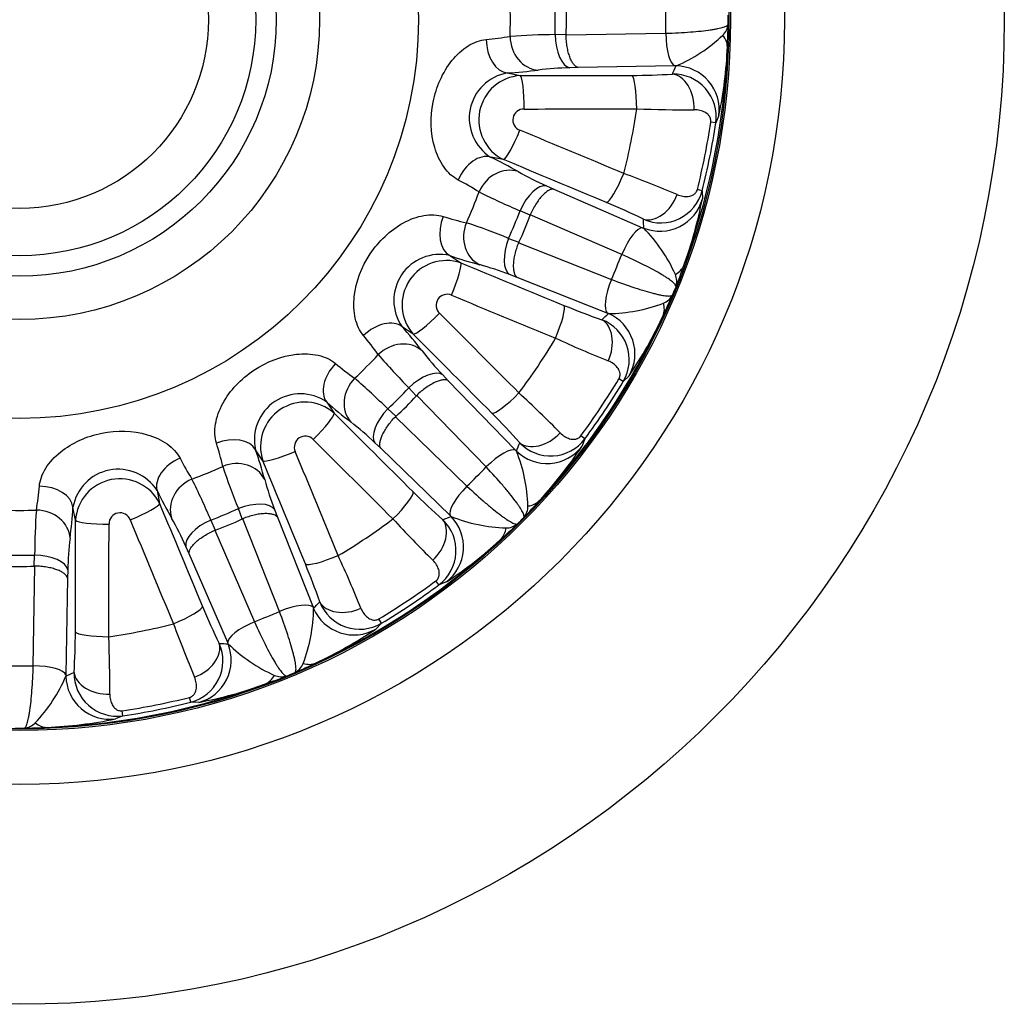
# Model space of a CAD drawing. Header units: millimetres. Extents: x 0 to 1174, y 0 to 830.
# Tile 12 of 15: x 779 to 869, y 428 to 518. Entities that reach past the tile are written whole.
import ezdxf

# ---------------------------------------------------------------- set-up
doc = ezdxf.new("R2010")
doc.units = ezdxf.units.MM
doc.header["$LTSCALE"] = 3.952569
doc.layers.add('CAP180G', color=7, linetype='Continuous')
doc.layers.add('Default', color=7, linetype='Continuous')

# ---------------------------------------------------------------- blocks, each defined once
blk = doc.blocks.new('SE2')
at = {"layer": 'CAP180G', "color": 7, "linetype": 'Continuous'}
for p, q in [((827.68, 516.793), (828.682, 516.826)), ((828.681, 516.777), (837.793, 516.918)), ((828.682, 516.826), (828.681, 516.777)), ((838.623, 513.93), (829.779, 513.792)), ((838.734, 513.931), (838.623, 513.93)), ((823.305, 513.286), (824.495, 513.049)), ((829.779, 513.792), (829.028, 513.766)), ((842.653, 509.404), (842.364, 508.73)), ((842.364, 508.73), (841.908, 508.797)), ((822.967, 505.367), (821.777, 505.604)), ((826.88, 502.97), (827.565, 502.658)), ((827.565, 502.658), (835.683, 499.147)), ((841.129, 502.52), (840.681, 502.632)), ((841.129, 502.52), (841.138, 501.786)), ((825.39, 500.275), (824.476, 500.689)), ((825.408, 500.321), (825.39, 500.275)), ((833.772, 496.704), (825.408, 500.321)), ((835.683, 499.147), (835.784, 499.103)), ((823.432, 498.169), (824.371, 497.815)), ((824.371, 497.815), (824.351, 497.77)), ((824.351, 497.77), (832.823, 494.414)), ((818.049, 496.602), (819.057, 495.928)), ((824.224, 494.592), (823.519, 494.856)), ((832.447, 491.335), (824.224, 494.592)), ((832.55, 491.294), (832.447, 491.335)), ((814.706, 489.416), (813.697, 490.089)), ((817.404, 485.703), (817.917, 485.154)), ((817.917, 485.154), (824.073, 478.803)), ((833.913, 485.099), (833.517, 485.336)), ((834.438, 485.612), (833.913, 485.099)), ((814.995, 483.784), (814.31, 484.516)), ((815.03, 483.82), (814.995, 483.784)), ((821.373, 477.277), (815.03, 483.82)), ((806.808, 483.2), (807.482, 482.191)), ((812.381, 482.587), (813.113, 481.902)), ((813.113, 481.902), (813.077, 481.867)), ((813.077, 481.867), (819.62, 475.524)), ((830.395, 479.835), (830.025, 480.11)), ((830.395, 479.835), (830.123, 479.153)), ((800.969, 477.84), (800.295, 478.848)), ((811.743, 478.98), (811.194, 479.493)), ((818.094, 472.824), (811.743, 478.98)), ((824.073, 478.803), (824.15, 478.724)), ((791.293, 475.12), (791.53, 473.93)), ((783.848, 472.402), (783.611, 473.592)), ((799.082, 472.526), (798.728, 473.465)), ((799.127, 472.546), (799.082, 472.526)), ((802.483, 464.074), (799.127, 472.546)), ((802.041, 473.378), (802.305, 472.673)), ((802.305, 472.673), (805.562, 464.45)), ((818.173, 472.747), (818.094, 472.824)), ((796.208, 472.421), (796.622, 471.507)), ((796.622, 471.507), (796.576, 471.489)), ((796.576, 471.489), (800.193, 463.125)), ((794.239, 469.332), (793.927, 470.017)), ((780.071, 468.215), (780.104, 469.217)), ((797.75, 461.214), (794.239, 469.332)), ((779.979, 459.104), (780.12, 468.216)), ((780.12, 468.216), (780.071, 468.215)), ((783.105, 467.118), (782.968, 458.274)), ((783.131, 467.869), (783.105, 467.118)), ((817.063, 466.502), (816.787, 466.872)), ((817.744, 466.774), (817.063, 466.502)), ((805.562, 464.45), (805.603, 464.347)), ((811.798, 462.984), (811.286, 462.459)), ((811.798, 462.984), (811.561, 463.38)), ((797.794, 461.113), (797.75, 461.214)), ((782.968, 458.274), (782.966, 458.163)), ((794.378, 455.768), (794.265, 456.216)), ((795.111, 455.759), (794.378, 455.768)), ((788.167, 454.533), (787.493, 454.244)), ((788.167, 454.533), (788.1, 454.99))]:
    blk.add_line(p, q, dxfattribs=at)
for radius in [90, 69.9, 64.966, 64.827, 36.446, 27.403, 23.448, 21.573, 17.245]:
    blk.add_circle((778.74, 518.157), radius, dxfattribs=at)
for centre, radius, start, end in [((778.74, 518.157), 44.851, 358.05236, 1.94764), ((778.74, 518.157), 48.959, 358.40345, 1.59655), ((781.424, 518.157), 56.382, 358.74049, 1.25951), ((779.142, 518.157), 64.363, 359.63504, 0.36496), ((841.748, 517.961), 1.769, 316.00081, 353.05061), ((783.957, 519.013), 59.56, 356.79724, 358.7828), ((819.311, 541.541), 25.269, 274.69264, 279.69162), ((828.294, 448.103), 68.693, 90.51277, 93.9479), ((832.911, 527.522), 14.785, 293.19153, 313.1369), ((778.74, 518.157), 64.732, 339.68889, 357.81111), ((806.651, 517.011), 36.797, 348.06916, 357.93493), ((824.035, 509.148), 4.202, 99.99504, 237.50496), ((824.756, 509.004), 4.053, 93.69345, 243.80655), ((821.099, 551.573), 38.351, 273.29789, 277.55972), ((829.809, 483.222), 30.555, 91.46562, 96.88889), ((834.675, 573.235), 60.166, 270.02249, 273.54731), ((838.491, 509.275), 3.911, 351.98939, 91.36813), ((824.818, 508.992), 1.001, 88.31229, 249.18771), ((778.74, 518.157), 56.983, 345.71745, 351.78255), ((839.477, 613.877), 103.955, 267.6077, 270.50165), ((778.74, 518.157), 63.858, 345.92871, 351.57129), ((778.74, 518.157), 64.319, 345.92871, 351.57129), ((805.087, 471.075), 38.351, 59.94028, 64.20211), ((838.209, 528.737), 28.148, 240.37906, 246.26643), ((799.678, 410.164), 99.996, 66.94105, 69.94959), ((807.281, 481.04), 25.254, 57.80694, 62.8088), ((778.74, 518.157), 44.851, 335.55236, 339.44764), ((849.028, 558.916), 63.191, 243.4025, 247.13683), ((837.339, 503.504), 3.916, 246.21016, 345.43232), ((810.337, 448.075), 57.744, 63.87874, 67.55146), ((802.3, 509.274), 39.553, 339.90955, 349.08635), ((778.74, 518.157), 48.959, 335.90345, 339.09655), ((825.171, 524.235), 25.269, 252.19264, 257.19162), ((797.714, 434.472), 68.693, 68.01277, 71.4479), ((825.204, 488.775), 14.785, 24.36289, 44.30867), ((817.139, 492.5), 4.202, 77.49504, 215.00496), ((817.75, 492.091), 4.053, 71.19345, 221.30655), ((830.662, 532.819), 38.351, 250.79789, 255.05972), ((781.22, 517.13), 56.382, 336.24049, 338.75951), ((812.553, 466.338), 30.555, 68.96562, 74.38889), ((783.233, 515.371), 59.56, 338.7172, 340.70276), ((837.027, 494.226), 1.769, 344.44939, 21.49919), ((779.111, 518.003), 64.363, 337.13504, 337.86496), ((817.803, 492.056), 1.001, 65.81229, 226.68771), ((783.887, 516.951), 59.56, 334.29724, 336.2828), ((836.877, 493.864), 1.769, 293.50081, 330.55061), ((851.495, 547.637), 60.166, 247.52249, 251.04731), ((832.371, 506.078), 14.785, 270.69153, 290.6369), ((778.74, 518.157), 64.732, 317.18889, 335.31111), ((830.544, 487.085), 3.911, 329.48939, 68.86813), ((804.088, 506.417), 36.797, 325.56916, 335.43493), ((785.064, 464.576), 38.351, 37.44028, 41.70211), ((790.905, 472.943), 25.254, 35.30694, 40.3088), ((778.74, 518.157), 56.983, 323.21745, 329.28255), ((871.484, 583.348), 103.955, 245.1077, 248.00165), ((837.731, 505.174), 28.148, 217.87906, 223.76643), ((778.74, 518.157), 44.851, 313.05236, 316.94764), ((859.275, 528.915), 63.191, 220.9025, 224.63683), ((823.963, 506.004), 25.269, 229.69264, 234.69162), ((764.244, 433.581), 68.693, 45.51277, 48.9479), ((778.74, 518.157), 63.858, 323.42871, 329.07129), ((778.74, 518.157), 48.959, 313.40345, 316.59655), ((778.74, 518.157), 64.319, 323.42871, 329.07129), ((804.397, 479.758), 4.202, 54.99504, 192.50496), ((756.757, 410.372), 99.996, 44.44105, 47.44959), ((804.806, 479.147), 4.053, 48.69345, 198.80655), ((832.321, 511.833), 38.351, 228.29789, 232.55972), ((781.112, 441.318), 57.744, 41.37874, 45.05146), ((790.148, 457.343), 30.555, 46.46562, 51.88889), ((804.841, 479.094), 1.001, 43.31229, 204.18771), ((827.271, 482.195), 3.916, 223.71016, 322.93232), ((772.676, 471.73), 25.254, 12.80694, 17.8088), ((764.078, 466.235), 38.351, 14.94028, 19.20211), ((797.108, 500.934), 39.553, 317.40955, 326.58635), ((815.869, 489.623), 25.269, 207.19264, 212.19162), ((810.423, 473.231), 14.785, 1.86289, 21.80867), ((787.749, 472.863), 4.202, 32.49504, 170.00496), ((778.74, 518.157), 44.851, 290.55236, 294.44764), ((857.262, 497.276), 63.191, 198.4025, 202.13683), ((780.638, 516.259), 56.382, 313.74049, 316.25951), ((787.893, 472.141), 4.053, 26.19345, 176.30655), ((732.982, 445.566), 68.693, 23.01277, 26.4479), ((828.272, 483.587), 28.148, 195.37906, 201.26643), ((755.37, 477.584), 25.254, 350.30694, 355.3088), ((825.822, 491.81), 38.351, 205.79789, 210.05972), ((857.238, 517.551), 60.166, 225.02249, 228.54731), ((745.324, 475.798), 38.351, 352.44028, 356.70211), ((778.74, 518.157), 48.959, 290.90345, 294.09655), ((781.824, 513.863), 59.56, 316.2172, 318.20276), ((823.432, 473.742), 1.769, 321.94939, 358.99919), ((778.74, 518.157), 44.851, 268.05236, 271.94764), ((843.294, 468.817), 63.191, 175.9025, 179.63683), ((787.905, 472.079), 1.001, 20.81229, 181.68771), ((766.007, 457.606), 30.555, 23.96562, 29.38889), ((778.74, 518.157), 56.983, 300.71745, 306.78255), ((889.371, 542.894), 103.955, 222.6077, 225.50165), ((823.666, 486.474), 14.785, 248.19153, 268.1369), ((779.024, 517.873), 64.363, 314.63504, 315.36496), ((814.709, 469.626), 3.911, 306.98939, 46.36813), ((783.034, 515.073), 59.56, 311.79724, 313.7828), ((823.155, 473.465), 1.769, 271.00081, 308.05061), ((811.272, 467.263), 28.148, 172.87906, 178.76643), ((778.74, 518.157), 64.732, 294.68889, 312.81111), ((797.665, 497.61), 36.797, 303.06916, 312.93493), ((778.74, 518.157), 48.959, 268.40345, 271.59655), ((717.182, 426.989), 99.996, 21.94105, 24.94959), ((751.527, 446.259), 57.744, 18.87874, 22.55146), ((778.74, 518.157), 63.858, 300.92871, 306.57129), ((778.74, 518.157), 64.319, 300.92871, 306.57129), ((851.031, 487.557), 60.166, 202.52249, 206.04731), ((809.815, 466.36), 3.916, 201.21016, 300.43232), ((779.767, 515.677), 56.382, 291.24049, 293.75951), ((790.819, 464.526), 14.785, 339.36289, 359.30867), ((778.74, 518.157), 56.983, 278.21745, 284.28255), ((890.416, 498.674), 103.955, 200.1077, 203.00165), ((726.084, 462.146), 57.744, 356.37874, 0.05146), ((686.979, 457.486), 99.996, 359.44105, 2.44959), ((789.118, 495.216), 39.553, 294.90955, 304.08635), ((793.399, 459.555), 3.911, 284.48939, 23.86813), ((808.122, 471.693), 14.785, 225.69153, 245.6369), ((778.74, 515.473), 56.382, 268.74049, 271.25951), ((779.946, 513.01), 59.56, 293.7172, 295.70276), ((803.033, 460.02), 1.769, 299.44939, 336.49919), ((769.375, 463.986), 14.785, 316.86289, 336.80867), ((787.627, 458.411), 3.916, 178.71016, 277.93232), ((781.526, 513.664), 59.56, 289.29724, 291.2828), ((802.671, 459.87), 1.769, 248.50081, 285.55061), ((778.894, 517.786), 64.363, 292.13504, 292.86496), ((778.74, 518.157), 64.732, 272.18889, 290.31111), ((788.362, 491.932), 36.797, 280.56916, 290.43493), ((778.74, 518.157), 63.858, 278.42871, 284.07129), ((778.74, 518.157), 64.319, 278.42871, 284.07129), ((778.936, 455.149), 1.769, 276.94939, 313.99919), ((779.549, 492.991), 39.553, 272.40955, 281.58635), ((778.74, 517.755), 64.363, 269.63504, 270.36496), ((777.884, 512.94), 59.56, 271.2172, 273.20276)]:
    blk.add_arc(centre, radius, start, end, dxfattribs=at)
for centre, major_axis, ratio, start_param, end_param in [((797.068, 518.157), (-31.656, 0), 0.815327, 3.08999, 3.193195), ((826.176, 516.544), (0.423, -2.97), 0.867538, 4.559719, 6.108336), ((829.059, 516.755), (0.103, -2.998), 0.459345, 4.683759, 6.185624), ((838.655, 516.918), (0.047, -3), 0.287316, 4.707927, 6.192731), ((839.429, 515.838), (3.993, -0.229), 0.58687, 0.032336, 0.487077), ((823.337, 516.274), (0.192, -2.994), 0.651256, 4.643029, 6.16892), ((779.001, 542.969), (-0.727, -69.073), 0.953462, 1.135039, 1.146986), ((838.692, 509.946), (3.658, -1.619), 0.995561, 0.281832, 1.975413), ((779.013, 544.098), (356.236, -3.75), 0.086522, -1.441862, -1.412924), ((824.464, 510.061), (0.002, -3), 0.128096, 1.548026, 3.05424), ((834.667, 510.081), (0.01, -3), 0.156628, 1.547662, 3.053877), ((838.366, 510.196), (-0.205, 2.993), 0.671953, 4.576262, 6.166089), ((778.983, 541.302), (359.23, -3.782), 0.086522, -1.441862, -1.412924), ((824.081, 508.14), (1.15, 2.771), 0.128096, 3.228945, 4.735159), ((770.108, 496.681), (333.332, -133.977), 0.086522, 1.412924, 1.441862), ((820.662, 502.83), (1.323, 2.692), 0.651256, 0.114265, 1.640157), ((769.065, 494.087), (330.554, -132.861), 0.086522, 1.412924, 1.441862), ((823.182, 501.495), (1.528, 2.582), 0.867538, 0.174849, 1.723467), ((833.501, 504.217), (1.157, 2.768), 0.156628, 3.229309, 4.735523), ((825.766, 500.197), (1.243, 2.731), 0.459345, 0.097562, 1.599426), ((836.874, 502.695), (-1.335, -2.687), 0.671953, 0.117096, 1.706923), ((837.27, 502.801), (-3.999, -0.096), 0.995561, 1.166179, 2.859761), ((819.221, 499.351), (-0.968, -2.839), 0.651256, 4.643029, 6.16892), ((821.948, 498.514), (-0.746, -2.906), 0.867538, 4.559719, 6.108336), ((795.673, 511.143), (-29.246, 12.114), 0.815327, 3.08999, 3.193195), ((769.486, 495.135), (25.761, 64.093), 0.953462, -1.146984, -1.135037), ((834.568, 496.374), (1.191, 2.753), 0.287316, 0.090454, 1.575258), ((824.692, 497.605), (-1.052, -2.809), 0.459345, 4.683759, 6.185624), ((817.884, 493.179), (-1.146, -2.772), 0.128096, 1.548026, 3.05424), ((788.919, 542.019), (327.684, -139.79), 0.086522, -1.441862, -1.412924), ((835.697, 497.076), (3.777, -1.317), 0.58687, 5.796108, 6.25085), ((833.62, 494.084), (-1.105, -2.789), 0.287316, 4.707927, 6.192731), ((787.822, 539.447), (330.438, -140.965), 0.086522, -1.441862, -1.412924), ((827.319, 489.293), (-1.139, -2.775), 0.156628, 1.547662, 3.053877), ((833.921, 492.79), (3.602, -1.739), 0.58687, 0.032336, 0.487077), ((811.606, 487.954), (2.253, 1.981), 0.651256, 0.114265, 1.640157), ((816.797, 491.551), (2.123, 2.12), 0.128096, 3.228945, 4.735159), ((762.546, 501.619), (256.688, -251.34), 0.086522, 1.412924, 1.441862), ((788.476, 540.98), (-27.105, -63.537), 0.953462, 1.135039, 1.146986), ((830.781, 487.984), (0.956, 2.844), 0.671953, 4.576262, 6.166089), ((830.986, 487.629), (2.76, -2.896), 0.995561, 0.281832, 1.975413), ((813.423, 485.756), (2.399, 1.801), 0.867538, 0.174849, 1.723467), ((760.59, 499.622), (254.549, -249.245), 0.086522, 1.412924, 1.441862), ((808.943, 485.291), (-1.981, -2.253), 0.651256, 4.643029, 6.16892), ((815.313, 483.568), (2.193, 2.047), 0.459345, 0.097562, 1.599426), ((811.141, 483.474), (-1.801, -2.399), 0.867538, 4.559719, 6.108336), ((791.7, 505.197), (-22.384, 22.384), 0.815327, 3.08999, 3.193195), ((823.998, 484.322), (2.128, 2.114), 0.156628, 3.229309, 4.735523), ((813.329, 481.584), (-2.047, -2.193), 0.459345, 4.683759, 6.185624), ((805.346, 480.1), (-2.12, -2.123), 0.128096, 1.548026, 3.05424), ((797.276, 536.307), (249.245, -254.549), 0.086522, -1.441862, -1.412924), ((797.546, 477.676), (2.839, 0.968), 0.651256, 0.114265, 1.640157), ((795.278, 534.351), (251.34, -256.688), 0.086522, -1.441862, -1.412924), ((826.532, 481.624), (-2.261, -1.971), 0.671953, 0.117096, 1.706923), ((821.982, 476.667), (2.154, 2.088), 0.287316, 0.090454, 1.575258), ((761.38, 500.428), (48.328, 49.356), 0.953462, -1.146988, -1.135041), ((826.938, 481.571), (-3.731, 1.441), 0.995561, 1.166179, 2.859761), ((794.067, 476.235), (-2.692, -1.323), 0.651256, 4.643029, 6.16892), ((798.383, 474.949), (2.906, 0.746), 0.867538, 0.174849, 1.723467), ((803.718, 479.013), (2.772, 1.146), 0.128096, 3.228945, 4.735159), ((757.45, 509.075), (140.965, -330.438), 0.086522, 1.412924, 1.441862), ((754.878, 507.978), (139.79, -327.684), 0.086522, 1.412924, 1.441862), ((795.402, 473.715), (-2.582, -1.528), 0.867538, 4.559719, 6.108336), ((780.623, 473.56), (2.994, -0.192), 0.651256, 0.114265, 1.640157), ((820.23, 474.915), (-2.088, -2.154), 0.287316, 4.707927, 6.192731), ((812.575, 472.899), (-2.114, -2.128), 0.156628, 1.547662, 3.053877), ((788.757, 472.816), (-2.771, -1.15), 0.128096, 1.548026, 3.05424), ((802.81, 527.832), (132.861, -330.554), 0.086522, -1.441862, -1.412924), ((799.292, 472.205), (2.809, 1.052), 0.459345, 0.097562, 1.599426), ((823.293, 476.884), (2.985, -2.662), 0.58687, 5.796108, 6.25085), ((780.353, 470.721), (2.97, -0.423), 0.867538, 0.174849, 1.723467), ((785.754, 501.224), (-12.114, 29.246), 0.815327, 3.08999, 3.193195), ((796.469, 535.517), (-49.356, -48.328), 0.953462, 1.135037, 1.146984), ((815.326, 469.959), (1.441, -3.731), 0.995561, 0.281832, 1.975413), ((752.799, 517.884), (3.75, -356.236), 0.086522, 1.412924, 1.441862), ((786.836, 472.434), (3, -0.002), 0.128096, 3.228945, 4.735159), ((755.595, 517.914), (3.782, -359.23), 0.086522, 1.412924, 1.441862), ((800.216, 526.789), (133.977, -333.332), 0.086522, -1.441862, -1.412924), ((796.7, 471.131), (-2.731, -1.243), 0.459345, 4.683759, 6.185624), ((815.273, 470.365), (1.971, 2.261), 0.671953, 4.576262, 6.166089), ((820.013, 473.604), (2.662, -2.985), 0.58687, 0.032336, 0.487077), ((780.142, 467.838), (2.998, -0.103), 0.459345, 0.097562, 1.599426), ((807.604, 469.578), (2.775, 1.139), 0.156628, 3.229309, 4.735523), ((778.74, 499.829), (0, 31.656), 0.815327, 3.08999, 3.193195), ((792.68, 463.396), (-2.768, -1.157), 0.156628, 1.547662, 3.053877), ((802.813, 463.277), (2.789, 1.105), 0.287316, 0.090454, 1.575258), ((755.917, 508.421), (63.537, 27.105), 0.953462, -1.146984, -1.135037), ((808.913, 466.116), (-2.844, -0.956), 0.671953, 0.117096, 1.706923), ((809.268, 465.911), (-2.896, 2.76), 0.995561, 1.166179, 2.859761), ((800.523, 462.329), (-2.753, -1.191), 0.287316, 4.707927, 6.192731), ((786.816, 462.23), (3, -0.01), 0.156628, 3.229309, 4.735523), ((794.202, 460.023), (2.687, 1.335), 0.671953, 4.576262, 6.166089), ((794.096, 459.627), (-0.096, -3.999), 0.995561, 0.281832, 1.975413), ((801.762, 527.411), (-64.093, -25.761), 0.953462, 1.135039, 1.146986), ((779.979, 458.242), (3, -0.047), 0.287316, 0.090454, 1.575258), ((804.107, 462.976), (1.739, -3.602), 0.58687, 5.796108, 6.25085), ((753.928, 517.896), (69.073, 0.727), 0.953462, -1.146986, -1.135039), ((786.951, 458.205), (-1.619, 3.658), 0.995561, 1.166179, 2.859761), ((786.701, 458.531), (-2.993, 0.205), 0.671953, 0.117096, 1.706923), ((799.821, 461.2), (1.317, -3.777), 0.58687, 0.032336, 0.487077), ((781.059, 457.468), (0.229, -3.993), 0.58687, 5.796108, 6.25085)]:
    blk.add_ellipse(centre, major_axis=major_axis, ratio=ratio, start_param=start_param, end_param=end_param, dxfattribs=at)
for points, knots in [([(837.793, 516.918), (838.605, 516.943), (839.358, 516.981), (840.399, 517.06), (840.726, 517.089), (841.329, 517.152), (841.608, 517.186), (841.99, 517.242), (842.112, 517.261), (842.34, 517.3), (842.446, 517.32), (842.744, 517.381), (842.912, 517.424), (843.19, 517.512), (843.299, 517.559), (843.451, 517.652), (843.494, 517.699), (843.504, 517.747)], [0, 0, 0, 0, 0.25, 0.25, 0.375, 0.375, 0.5, 0.5, 0.5625, 0.5625, 0.625, 0.625, 0.75, 0.75, 0.875, 0.875, 1, 1, 1, 1]), ([(829.779, 513.792), (829.71, 513.808), (829.639, 513.841), (829.502, 513.941), (829.436, 514.006), (829.307, 514.169), (829.244, 514.267), (829.128, 514.488), (829.074, 514.612), (828.973, 514.885), (828.927, 515.034), (828.846, 515.348), (828.811, 515.513), (828.753, 515.861), (828.729, 516.041), (828.696, 516.404), (828.685, 516.589), (828.681, 516.777)], [0, 0, 0, 0, 0.125, 0.125, 0.25, 0.25, 0.375, 0.375, 0.5, 0.5, 0.625, 0.625, 0.75, 0.75, 0.875, 0.875, 1, 1, 1, 1]), ([(818.822, 503.504), (818.343, 503.754), (817.896, 504.161), (817.158, 505.201), (816.87, 505.824), (816.289, 507.798), (816.26, 509.256), (816.806, 512.01), (817.387, 513.345), (818.68, 514.952), (819.181, 515.418), (820.262, 516.099), (820.84, 516.309), (821.378, 516.357)], [0, 0, 0, 0, 0.125, 0.125, 0.25, 0.25, 0.5, 0.5, 0.75, 0.75, 0.875, 0.875, 1, 1, 1, 1]), ([(841.908, 508.797), (841.917, 508.86), (841.918, 508.921), (841.905, 509.038), (841.892, 509.09), (841.843, 509.235), (841.796, 509.313), (841.637, 509.519), (841.509, 509.616), (841.226, 509.774), (841.073, 509.831), (840.745, 509.908), (840.57, 509.929), (840.387, 509.926)], [0, 0, 0, 0, 0.0625, 0.0625, 0.125, 0.125, 0.25, 0.25, 0.5, 0.5, 0.75, 0.75, 1, 1, 1, 1]), ([(827.565, 502.658), (827.495, 502.671), (827.416, 502.667), (827.251, 502.627), (827.165, 502.592), (826.984, 502.491), (826.889, 502.425), (826.696, 502.264), (826.599, 502.171), (826.402, 501.958), (826.302, 501.837), (826.107, 501.578), (826.012, 501.439), (825.825, 501.14), (825.734, 500.983), (825.564, 500.66), (825.483, 500.493), (825.408, 500.321)], [0, 0, 0, 0, 0.125, 0.125, 0.25, 0.25, 0.375, 0.375, 0.5, 0.5, 0.625, 0.625, 0.75, 0.75, 0.875, 0.875, 1, 1, 1, 1]), ([(838.844, 502.171), (839.012, 502.098), (839.18, 502.05), (839.513, 501.997), (839.678, 501.991), (839.918, 502.019), (839.996, 502.034), (840.153, 502.08), (840.23, 502.112), (840.38, 502.197), (840.454, 502.252), (840.555, 502.367), (840.587, 502.411), (840.643, 502.513), (840.666, 502.571), (840.681, 502.632)], [0, 0, 0, 0, 0.25, 0.25, 0.5, 0.5, 0.625, 0.625, 0.75, 0.75, 0.875, 0.875, 0.9375, 0.9375, 1, 1, 1, 1]), ([(810.163, 489.28), (809.816, 489.695), (809.56, 490.242), (809.275, 491.485), (809.248, 492.171), (809.467, 494.217), (809.998, 495.575), (811.556, 497.911), (812.604, 498.921), (814.413, 499.912), (815.054, 500.15), (816.314, 500.366), (816.928, 500.338), (817.444, 500.177)], [0, 0, 0, 0, 0.125, 0.125, 0.25, 0.25, 0.5, 0.5, 0.75, 0.75, 0.875, 0.875, 1, 1, 1, 1]), ([(824.224, 494.592), (824.165, 494.633), (824.112, 494.692), (824.024, 494.836), (823.988, 494.922), (823.931, 495.121), (823.911, 495.236), (823.888, 495.485), (823.885, 495.62), (823.897, 495.91), (823.911, 496.066), (823.957, 496.387), (823.988, 496.553), (824.067, 496.896), (824.114, 497.072), (824.222, 497.42), (824.283, 497.595), (824.351, 497.77)], [0, 0, 0, 0, 0.125, 0.125, 0.25, 0.25, 0.375, 0.375, 0.5, 0.5, 0.625, 0.625, 0.75, 0.75, 0.875, 0.875, 1, 1, 1, 1]), ([(838.731, 493.752), (838.74, 493.8), (838.718, 493.861), (838.614, 494.005), (838.531, 494.089), (838.308, 494.277), (838.168, 494.381), (837.917, 494.551), (837.827, 494.611), (837.631, 494.734), (837.526, 494.798), (837.194, 494.996), (836.95, 495.134), (836.416, 495.424), (836.125, 495.576), (835.193, 496.046), (834.513, 496.37), (833.772, 496.704)], [0, 0, 0, 0, 0.125, 0.125, 0.25, 0.25, 0.375, 0.375, 0.4375, 0.4375, 0.5, 0.5, 0.625, 0.625, 0.75, 0.75, 1, 1, 1, 1]), ([(832.823, 494.414), (833.583, 494.126), (834.293, 493.873), (835.285, 493.547), (835.598, 493.449), (836.18, 493.277), (836.451, 493.202), (836.825, 493.107), (836.945, 493.078), (837.171, 493.027), (837.277, 493.004), (837.575, 492.947), (837.747, 492.922), (838.037, 492.897), (838.156, 492.898), (838.331, 492.927), (838.389, 492.954), (838.417, 492.994)], [0, 0, 0, 0, 0.25, 0.25, 0.375, 0.375, 0.5, 0.5, 0.5625, 0.5625, 0.625, 0.625, 0.75, 0.75, 0.875, 0.875, 1, 1, 1, 1]), ([(796.72, 479.453), (796.559, 479.969), (796.531, 480.573), (796.744, 481.83), (796.981, 482.474), (797.966, 484.281), (798.977, 485.332), (801.31, 486.894), (802.665, 487.426), (804.715, 487.649), (805.399, 487.623), (806.645, 487.341), (807.202, 487.081), (807.617, 486.734)], [0, 0, 0, 0, 0.125, 0.125, 0.25, 0.25, 0.5, 0.5, 0.75, 0.75, 0.875, 0.875, 1, 1, 1, 1]), ([(833.517, 485.336), (833.55, 485.391), (833.574, 485.447), (833.607, 485.56), (833.615, 485.613), (833.625, 485.766), (833.611, 485.856), (833.543, 486.107), (833.462, 486.245), (833.261, 486.499), (833.141, 486.611), (832.868, 486.808), (832.714, 486.894), (832.544, 486.961)], [0, 0, 0, 0, 0.0625, 0.0625, 0.125, 0.125, 0.25, 0.25, 0.5, 0.5, 0.75, 0.75, 1, 1, 1, 1]), ([(817.917, 485.154), (817.857, 485.192), (817.783, 485.218), (817.616, 485.245), (817.522, 485.245), (817.317, 485.221), (817.203, 485.196), (816.964, 485.122), (816.838, 485.073), (816.574, 484.951), (816.436, 484.878), (816.157, 484.713), (816.015, 484.621), (815.728, 484.417), (815.584, 484.306), (815.303, 484.073), (815.165, 483.95), (815.03, 483.82)], [0, 0, 0, 0, 0.125, 0.125, 0.25, 0.25, 0.375, 0.375, 0.5, 0.5, 0.625, 0.625, 0.75, 0.75, 0.875, 0.875, 1, 1, 1, 1]), ([(811.743, 478.98), (811.705, 479.04), (811.679, 479.114), (811.652, 479.281), (811.652, 479.375), (811.676, 479.58), (811.701, 479.694), (811.775, 479.933), (811.824, 480.059), (811.946, 480.323), (812.019, 480.461), (812.184, 480.74), (812.276, 480.882), (812.48, 481.169), (812.591, 481.313), (812.824, 481.594), (812.947, 481.732), (813.077, 481.867)], [0, 0, 0, 0, 0.125, 0.125, 0.25, 0.25, 0.375, 0.375, 0.5, 0.5, 0.625, 0.625, 0.75, 0.75, 0.875, 0.875, 1, 1, 1, 1]), ([(780.54, 475.519), (780.588, 476.057), (780.794, 476.625), (781.471, 477.706), (781.937, 478.209), (783.538, 479.502), (784.875, 480.087), (787.628, 480.636), (789.083, 480.61), (791.063, 480.031), (791.685, 479.746), (792.728, 479.008), (793.143, 478.554), (793.394, 478.076)], [0, 0, 0, 0, 0.125, 0.125, 0.25, 0.25, 0.5, 0.5, 0.75, 0.75, 0.875, 0.875, 1, 1, 1, 1]), ([(828.151, 480.387), (828.279, 480.255), (828.415, 480.147), (828.702, 479.97), (828.853, 479.901), (829.085, 479.835), (829.163, 479.819), (829.325, 479.803), (829.409, 479.802), (829.58, 479.824), (829.669, 479.846), (829.807, 479.913), (829.854, 479.942), (829.944, 480.014), (829.987, 480.059), (830.025, 480.11)], [0, 0, 0, 0, 0.25, 0.25, 0.5, 0.5, 0.625, 0.625, 0.75, 0.75, 0.875, 0.875, 0.9375, 0.9375, 1, 1, 1, 1]), ([(824.825, 472.652), (824.852, 472.693), (824.855, 472.757), (824.814, 472.93), (824.769, 473.04), (824.635, 473.299), (824.546, 473.449), (824.379, 473.702), (824.318, 473.791), (824.185, 473.98), (824.112, 474.08), (823.881, 474.389), (823.708, 474.611), (823.326, 475.082), (823.115, 475.334), (822.435, 476.125), (821.93, 476.685), (821.373, 477.277)], [0, 0, 0, 0, 0.125, 0.125, 0.25, 0.25, 0.375, 0.375, 0.4375, 0.4375, 0.5, 0.5, 0.625, 0.625, 0.75, 0.75, 1, 1, 1, 1]), ([(819.62, 475.524), (820.212, 474.967), (820.772, 474.462), (821.563, 473.782), (821.815, 473.571), (822.286, 473.189), (822.508, 473.016), (822.817, 472.785), (822.917, 472.713), (823.106, 472.579), (823.195, 472.518), (823.449, 472.351), (823.598, 472.262), (823.857, 472.128), (823.967, 472.083), (824.14, 472.042), (824.204, 472.045), (824.245, 472.072)], [0, 0, 0, 0, 0.25, 0.25, 0.375, 0.375, 0.5, 0.5, 0.5625, 0.5625, 0.625, 0.625, 0.75, 0.75, 0.875, 0.875, 1, 1, 1, 1]), ([(802.305, 472.673), (802.264, 472.732), (802.205, 472.785), (802.061, 472.873), (801.975, 472.909), (801.776, 472.966), (801.661, 472.986), (801.412, 473.009), (801.277, 473.012), (800.987, 473), (800.831, 472.986), (800.51, 472.94), (800.344, 472.909), (800.001, 472.83), (799.825, 472.783), (799.477, 472.675), (799.302, 472.614), (799.127, 472.546)], [0, 0, 0, 0, 0.125, 0.125, 0.25, 0.25, 0.375, 0.375, 0.5, 0.5, 0.625, 0.625, 0.75, 0.75, 0.875, 0.875, 1, 1, 1, 1]), ([(794.239, 469.332), (794.227, 469.402), (794.23, 469.481), (794.27, 469.646), (794.305, 469.732), (794.406, 469.913), (794.473, 470.008), (794.633, 470.201), (794.726, 470.298), (794.939, 470.495), (795.06, 470.595), (795.319, 470.79), (795.458, 470.885), (795.757, 471.072), (795.914, 471.163), (796.237, 471.333), (796.404, 471.414), (796.576, 471.489)], [0, 0, 0, 0, 0.125, 0.125, 0.25, 0.25, 0.375, 0.375, 0.5, 0.5, 0.625, 0.625, 0.75, 0.75, 0.875, 0.875, 1, 1, 1, 1]), ([(783.105, 467.118), (783.089, 467.187), (783.056, 467.258), (782.956, 467.395), (782.891, 467.462), (782.728, 467.59), (782.63, 467.653), (782.409, 467.769), (782.285, 467.823), (782.012, 467.924), (781.863, 467.97), (781.549, 468.051), (781.384, 468.086), (781.036, 468.144), (780.856, 468.168), (780.493, 468.201), (780.308, 468.212), (780.12, 468.216)], [0, 0, 0, 0, 0.125, 0.125, 0.25, 0.25, 0.375, 0.375, 0.5, 0.5, 0.625, 0.625, 0.75, 0.75, 0.875, 0.875, 1, 1, 1, 1]), ([(816.787, 466.872), (816.838, 466.91), (816.882, 466.953), (816.956, 467.044), (816.984, 467.09), (817.051, 467.228), (817.073, 467.316), (817.106, 467.574), (817.084, 467.733), (816.996, 468.045), (816.928, 468.193), (816.751, 468.48), (816.642, 468.618), (816.51, 468.746)], [0, 0, 0, 0, 0.0625, 0.0625, 0.125, 0.125, 0.25, 0.25, 0.5, 0.5, 0.75, 0.75, 1, 1, 1, 1]), ([(803.903, 458.48), (803.943, 458.508), (803.971, 458.566), (803.999, 458.741), (804, 458.86), (803.975, 459.15), (803.95, 459.322), (803.893, 459.62), (803.87, 459.726), (803.819, 459.952), (803.79, 460.072), (803.695, 460.446), (803.62, 460.717), (803.448, 461.299), (803.35, 461.612), (803.024, 462.604), (802.771, 463.314), (802.483, 464.074)], [0, 0, 0, 0, 0.125, 0.125, 0.25, 0.25, 0.375, 0.375, 0.4375, 0.4375, 0.5, 0.5, 0.625, 0.625, 0.75, 0.75, 1, 1, 1, 1]), ([(809.936, 464.353), (810.003, 464.183), (810.088, 464.03), (810.285, 463.757), (810.398, 463.636), (810.587, 463.486), (810.654, 463.441), (810.797, 463.364), (810.874, 463.331), (811.04, 463.286), (811.131, 463.272), (811.284, 463.282), (811.338, 463.29), (811.449, 463.323), (811.507, 463.348), (811.561, 463.38)], [0, 0, 0, 0, 0.25, 0.25, 0.5, 0.5, 0.625, 0.625, 0.75, 0.75, 0.875, 0.875, 0.9375, 0.9375, 1, 1, 1, 1]), ([(800.193, 463.125), (800.527, 462.384), (800.851, 461.704), (801.321, 460.772), (801.474, 460.481), (801.763, 459.947), (801.901, 459.703), (802.099, 459.371), (802.163, 459.266), (802.286, 459.07), (802.346, 458.98), (802.516, 458.729), (802.62, 458.589), (802.808, 458.366), (802.892, 458.283), (803.036, 458.179), (803.097, 458.157), (803.145, 458.166)], [0, 0, 0, 0, 0.25, 0.25, 0.375, 0.375, 0.5, 0.5, 0.5625, 0.5625, 0.625, 0.625, 0.75, 0.75, 0.875, 0.875, 1, 1, 1, 1]), ([(779.15, 453.393), (779.198, 453.403), (779.245, 453.447), (779.338, 453.598), (779.385, 453.707), (779.473, 453.985), (779.516, 454.154), (779.577, 454.451), (779.597, 454.557), (779.636, 454.785), (779.655, 454.907), (779.711, 455.289), (779.745, 455.568), (779.808, 456.171), (779.837, 456.498), (779.916, 457.539), (779.954, 458.292), (779.979, 459.104)], [0, 0, 0, 0, 0.125, 0.125, 0.25, 0.25, 0.375, 0.375, 0.4375, 0.4375, 0.5, 0.5, 0.625, 0.625, 0.75, 0.75, 1, 1, 1, 1]), ([(794.265, 456.216), (794.326, 456.231), (794.384, 456.254), (794.487, 456.31), (794.53, 456.342), (794.645, 456.444), (794.699, 456.516), (794.828, 456.742), (794.869, 456.898), (794.906, 457.219), (794.901, 457.383), (794.847, 457.715), (794.799, 457.885), (794.726, 458.053)], [0, 0, 0, 0, 0.0625, 0.0625, 0.125, 0.125, 0.25, 0.25, 0.5, 0.5, 0.75, 0.75, 1, 1, 1, 1]), ([(786.971, 456.51), (786.968, 456.327), (786.988, 456.154), (787.066, 455.826), (787.124, 455.671), (787.241, 455.46), (787.285, 455.393), (787.388, 455.267), (787.447, 455.207), (787.583, 455.102), (787.662, 455.054), (787.807, 455.005), (787.86, 454.992), (787.975, 454.98), (788.038, 454.98), (788.1, 454.99)], [0, 0, 0, 0, 0.25, 0.25, 0.5, 0.5, 0.625, 0.625, 0.75, 0.75, 0.875, 0.875, 0.9375, 0.9375, 1, 1, 1, 1])]:
    blk.add_open_spline(points, degree=3, knots=knots, dxfattribs=at)

msp = doc.modelspace()

# ---------------------------------------------------------------- block references
at = {"layer": 'Default'}
msp.add_blockref('SE2', (0, 0), dxfattribs=at)

doc.saveas('drawing.dxf')
